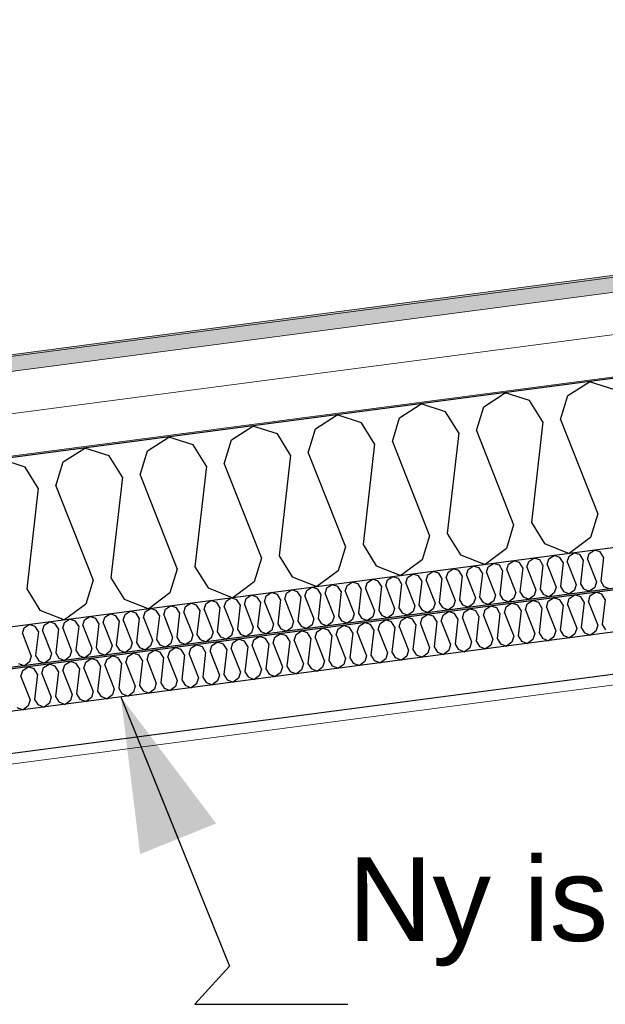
# Model space of a CAD drawing. Header units: millimetres. Extents: x -78869 to -55226, y -2070 to 13065.
# Tile 19 of 74: x -74314 to -73615, y 9015 to 10190. Entities that reach past the tile are written whole.
import ezdxf

# ---------------------------------------------------------------- set-up
doc = ezdxf.new("R2010")
doc.units = ezdxf.units.MM
doc.header["$LTSCALE"] = 0.5
doc.header["$MEASUREMENT"] = 0
doc.linetypes.add('PLINE', pattern=[0])
doc.layers.add('236- Innvendig kledning og overflate(Nye konstruksjoner)', color=7, linetype='Continuous', lineweight=0)
doc.layers.add('262- Taktekking(Nye konstruksjoner)', color=7, linetype='Continuous', lineweight=0)
for name, color, linetype in [('256- Faste himlinger og overflatebehandling (Skravur)(Nye konstruksjoner)', 7, 'Continuous'), ('256- Faste himlinger og overflatebehandling(Nye konstruksjoner)', 7, 'Continuous'), ('261- Primærkonstruksjon (tak)', 7, 'Continuous'), ('261- Primærkonstruksjon (tak) (Skravur)', 7, 'Continuous'), ('262- Taktekking (Skravur)(Nye konstruksjoner)', 7, 'Continuous'), ('832- Tekst bygning(Nye konstruksjoner)', 7, 'Continuous')]:
    doc.layers.add(name, color=color, linetype=linetype)
doc.styles.add('GENERATED_STYLE_3', font='arial.ttf')
doc.dimstyles.new('GENERATED_STYLE__2', dxfattribs={"dimtxt": 0.18, "dimasz": 182.4, "dimexe": 0.18, "dimexo": 0.0625, "dimgap": 0, "dimtad": 0, "dimtih": 1, "dimtoh": 1, "dimdec": 4, "dimzin": 0, "dimdsep": 46, "dimcen": 0.09, "dimadec": 0, "dimazin": 0, "dimtfac": 1, "dimtdec": 4, "dimtmove": 0, "dimatfit": 3, "dimldrblk": 'ARROWHEAD_5', "dimfxl": 1, "dimtolj": 1, "dimtzin": 0, "dimarcsym": 0})

# ---------------------------------------------------------------- blocks, each defined once
blk = doc.blocks.new('*X5')
at = {"layer": '261- Primærkonstruksjon (tak) (Skravur)', "linetype": 'PLINE'}
for p, q in [((-73660.2, 9741), (-73634.5, 9757.6)), ((-73605.4, 9748.2), (-73634.5, 9757.6)), ((-73760.5, 9727.8), (-73734.8, 9744.4)), ((-73705.7, 9735), (-73734.8, 9744.4)), ((-73668.9, 9712.5), (-73660.2, 9741)), ((-73860.8, 9714.6), (-73835.1, 9731.2)), ((-73806, 9721.8), (-73835.1, 9731.2)), ((-73769.2, 9699.3), (-73760.5, 9727.8)), ((-73689.9, 9709.7), (-73705.7, 9735)), ((-73961.1, 9701.4), (-73935.4, 9717.9)), ((-73906.3, 9708.6), (-73935.4, 9717.9)), ((-73790.3, 9696.5), (-73806, 9721.8)), ((-74061.4, 9688.2), (-74035.7, 9704.7)), ((-74006.6, 9695.4), (-74035.7, 9704.7)), ((-73890.6, 9683.3), (-73906.3, 9708.6)), ((-73869.5, 9686.1), (-73860.8, 9714.6)), ((-73689.9, 9709.7), (-73703.7, 9589.6)), ((-73668.9, 9712.5), (-73624.5, 9600)), ((-73990.9, 9670.1), (-74006.6, 9695.4)), ((-73969.8, 9672.9), (-73961.1, 9701.4)), ((-73790.3, 9696.5), (-73804, 9576.4)), ((-73769.2, 9699.3), (-73724.8, 9586.8)), ((-74161.7, 9675), (-74136, 9691.5)), ((-74106.9, 9682.2), (-74136, 9691.5)), ((-74091.2, 9656.9), (-74106.9, 9682.2)), ((-74070.1, 9659.7), (-74061.4, 9688.2)), ((-73890.6, 9683.3), (-73904.3, 9563.2)), ((-73869.5, 9686.1), (-73825.1, 9573.6)), ((-74262, 9661.8), (-74236.3, 9678.3)), ((-74207.2, 9669), (-74236.3, 9678.3)), ((-74191.5, 9643.7), (-74207.2, 9669)), ((-74170.4, 9646.5), (-74161.7, 9675)), ((-73990.9, 9670.1), (-74004.6, 9550)), ((-73969.8, 9672.9), (-73925.4, 9560.4)), ((-74307.5, 9655.8), (-74336.6, 9665.1)), ((-74270.7, 9633.3), (-74262, 9661.8)), ((-74070.1, 9659.7), (-74025.7, 9547.2)), ((-74291.8, 9630.5), (-74307.5, 9655.8)), ((-74170.4, 9646.5), (-74126, 9534)), ((-74091.2, 9656.9), (-74104.9, 9536.8)), ((-74191.5, 9643.7), (-74205.2, 9523.6)), ((-74291.8, 9630.5), (-74305.5, 9510.4)), ((-74270.7, 9633.3), (-74226.3, 9520.8)), ((-73624.5, 9600), (-73633.2, 9571.6)), ((-73724.8, 9586.8), (-73733.5, 9558.4)), ((-73703.7, 9589.6), (-73687.9, 9564.4)), ((-73804, 9576.4), (-73788.3, 9551.1)), ((-73904.3, 9563.2), (-73888.6, 9537.9)), ((-73825.1, 9573.6), (-73833.8, 9545.2)), ((-73687.9, 9564.4), (-73658.5, 9552.7)), ((-73633.2, 9571.6), (-73658.5, 9552.7)), ((-73925.4, 9560.4), (-73934.1, 9531.9)), ((-73733.5, 9558.4), (-73758.9, 9539.5)), ((-74025.7, 9547.2), (-74034.4, 9518.7)), ((-74004.6, 9550), (-73988.9, 9524.7)), ((-73833.8, 9545.2), (-73859.2, 9526.3)), ((-73788.3, 9551.1), (-73758.9, 9539.5)), ((-74126, 9534), (-74134.7, 9505.5)), ((-74104.9, 9536.8), (-74089.2, 9511.5)), ((-73934.1, 9531.9), (-73959.5, 9513.1)), ((-73888.6, 9537.9), (-73859.2, 9526.3)), ((-74226.3, 9520.8), (-74235, 9492.3)), ((-74205.2, 9523.6), (-74189.5, 9498.3)), ((-74034.4, 9518.7), (-74059.8, 9499.8)), ((-73988.9, 9524.7), (-73959.5, 9513.1)), ((-74305.5, 9510.4), (-74289.8, 9485.1)), ((-74134.7, 9505.5), (-74160.1, 9486.6)), ((-74089.2, 9511.5), (-74059.8, 9499.8)), ((-74189.5, 9498.3), (-74160.1, 9486.6)), ((-74289.8, 9485.1), (-74260.4, 9473.4)), ((-74235, 9492.3), (-74260.4, 9473.4))]:
    blk.add_line(p, q, dxfattribs=at)
blk = doc.blocks.new('*X20')
at = {"layer": '256- Faste himlinger og overflatebehandling (Skravur)(Nye konstruksjoner)', "linetype": 'PLINE'}
for p, q in [((-73658.7, 9549.5), (-73652.5, 9553.5)), ((-73645.5, 9551.2), (-73652.5, 9553.5)), ((-73636.7, 9545.8), (-73634.6, 9552.7)), ((-73634.6, 9552.7), (-73628.5, 9556.6)), ((-73621.5, 9554.4), (-73628.5, 9556.6)), ((-73617.7, 9548.3), (-73621.5, 9554.4)), ((-73755, 9536.8), (-73748.8, 9540.8)), ((-73741.8, 9538.5), (-73748.8, 9540.8)), ((-73733, 9533.1), (-73730.9, 9540)), ((-73730.9, 9540), (-73724.7, 9544)), ((-73717.8, 9541.7), (-73724.7, 9544)), ((-73714, 9535.7), (-73717.8, 9541.7)), ((-73708.9, 9536.3), (-73706.8, 9543.1)), ((-73706.8, 9543.1), (-73700.7, 9547.1)), ((-73693.7, 9544.9), (-73700.7, 9547.1)), ((-73689.9, 9538.8), (-73693.7, 9544.9)), ((-73684.8, 9539.5), (-73682.8, 9546.3)), ((-73682.8, 9546.3), (-73676.6, 9550.3)), ((-73669.6, 9548), (-73676.6, 9550.3)), ((-73665.8, 9542), (-73669.6, 9548)), ((-73665.8, 9542), (-73669.1, 9513.2)), ((-73660.8, 9542.7), (-73658.7, 9549.5)), ((-73660.8, 9542.7), (-73650.1, 9515.7)), ((-73641.8, 9545.2), (-73645.5, 9551.2)), ((-73641.8, 9545.2), (-73645.1, 9516.3)), ((-73636.7, 9545.8), (-73626, 9518.8)), ((-73617.7, 9548.3), (-73621, 9519.5)), ((-73851.3, 9524.1), (-73845.1, 9528.1)), ((-73838.1, 9525.9), (-73845.1, 9528.1)), ((-73827.2, 9527.3), (-73821, 9531.3)), ((-73814.1, 9529), (-73821, 9531.3)), ((-73810.3, 9523), (-73814.1, 9529)), ((-73805.2, 9523.6), (-73803.1, 9530.5)), ((-73803.1, 9530.5), (-73797, 9534.4)), ((-73790, 9532.2), (-73797, 9534.4)), ((-73786.2, 9526.1), (-73790, 9532.2)), ((-73781.1, 9526.8), (-73779.1, 9533.6)), ((-73779.1, 9533.6), (-73772.9, 9537.6)), ((-73765.9, 9535.4), (-73772.9, 9537.6)), ((-73762.1, 9529.3), (-73765.9, 9535.4)), ((-73762.1, 9529.3), (-73765.4, 9500.5)), ((-73757.1, 9530), (-73755, 9536.8)), ((-73757.1, 9530), (-73746.4, 9503)), ((-73738.1, 9532.5), (-73741.8, 9538.5)), ((-73738.1, 9532.5), (-73741.4, 9503.6)), ((-73733, 9533.1), (-73722.3, 9506.1)), ((-73714, 9535.7), (-73717.3, 9506.8)), ((-73708.9, 9536.3), (-73698.3, 9509.3)), ((-73689.9, 9538.8), (-73693.2, 9510)), ((-73684.8, 9539.5), (-73674.2, 9512.5)), ((-73923.5, 9514.6), (-73917.3, 9518.6)), ((-73910.4, 9516.4), (-73917.3, 9518.6)), ((-73906.6, 9510.3), (-73910.4, 9516.4)), ((-73901.5, 9511), (-73899.4, 9517.8)), ((-73899.4, 9517.8), (-73893.3, 9521.8)), ((-73886.3, 9519.5), (-73893.3, 9521.8)), ((-73882.5, 9513.5), (-73886.3, 9519.5)), ((-73877.4, 9514.1), (-73875.4, 9521)), ((-73875.4, 9521), (-73869.2, 9524.9)), ((-73862.2, 9522.7), (-73869.2, 9524.9)), ((-73858.4, 9516.6), (-73862.2, 9522.7)), ((-73858.4, 9516.6), (-73861.7, 9487.8)), ((-73853.4, 9517.3), (-73851.3, 9524.1)), ((-73853.4, 9517.3), (-73842.7, 9490.3)), ((-73834.3, 9519.8), (-73838.1, 9525.9)), ((-73834.3, 9519.8), (-73837.7, 9491)), ((-73829.3, 9520.5), (-73827.2, 9527.3)), ((-73829.3, 9520.5), (-73818.6, 9493.5)), ((-73810.3, 9523), (-73813.6, 9494.1)), ((-73805.2, 9523.6), (-73794.6, 9496.6)), ((-73786.2, 9526.1), (-73789.5, 9497.3)), ((-73781.1, 9526.8), (-73770.5, 9499.8)), ((-73645.1, 9516.3), (-73641.3, 9510.3)), ((-73626, 9518.8), (-73628.1, 9512)), ((-73621, 9519.5), (-73617.2, 9513.4)), ((-74019.8, 9501.9), (-74013.6, 9505.9)), ((-74006.6, 9503.7), (-74013.6, 9505.9)), ((-73997.8, 9498.3), (-73995.7, 9505.1)), ((-73995.7, 9505.1), (-73989.6, 9509.1)), ((-73982.6, 9506.8), (-73989.6, 9509.1)), ((-73978.8, 9500.8), (-73982.6, 9506.8)), ((-73973.7, 9501.5), (-73971.6, 9508.3)), ((-73971.6, 9508.3), (-73965.5, 9512.3)), ((-73958.5, 9510), (-73965.5, 9512.3)), ((-73954.7, 9504), (-73958.5, 9510)), ((-73949.7, 9504.6), (-73947.6, 9511.5)), ((-73949.7, 9504.6), (-73939, 9477.6)), ((-73947.6, 9511.5), (-73941.4, 9515.4)), ((-73934.4, 9513.2), (-73941.4, 9515.4)), ((-73930.6, 9507.1), (-73934.4, 9513.2)), ((-73930.6, 9507.1), (-73933.9, 9478.3)), ((-73925.6, 9507.8), (-73923.5, 9514.6)), ((-73925.6, 9507.8), (-73914.9, 9480.8)), ((-73906.6, 9510.3), (-73909.9, 9481.5)), ((-73901.5, 9511), (-73890.9, 9484)), ((-73882.5, 9513.5), (-73885.8, 9484.6)), ((-73877.4, 9514.1), (-73866.8, 9487.1)), ((-73722.3, 9506.1), (-73724.4, 9499.3)), ((-73717.3, 9506.8), (-73713.5, 9500.8)), ((-73698.3, 9509.3), (-73700.4, 9502.5)), ((-73693.2, 9510), (-73689.4, 9503.9)), ((-73676.3, 9505.7), (-73682.4, 9501.1)), ((-73674.2, 9512.5), (-73676.3, 9505.7)), ((-73669.1, 9513.2), (-73665.4, 9507.1)), ((-73665.4, 9507.1), (-73658.3, 9504.3)), ((-73652.2, 9508.8), (-73658.3, 9504.3)), ((-73650.1, 9515.7), (-73652.2, 9508.8)), ((-73641.3, 9510.3), (-73634.2, 9507.5)), ((-73628.1, 9512), (-73634.2, 9507.5)), ((-73617.2, 9513.4), (-73610.2, 9510.6)), ((-74116.1, 9489.3), (-74109.9, 9493.2)), ((-74102.9, 9491), (-74109.9, 9493.2)), ((-74092, 9492.4), (-74085.9, 9496.4)), ((-74078.9, 9494.2), (-74085.9, 9496.4)), ((-74075.1, 9488.1), (-74078.9, 9494.2)), ((-74070, 9488.8), (-74067.9, 9495.6)), ((-74067.9, 9495.6), (-74061.8, 9499.6)), ((-74054.8, 9497.3), (-74061.8, 9499.6)), ((-74051, 9491.3), (-74054.8, 9497.3)), ((-74046, 9491.9), (-74043.9, 9498.8)), ((-74043.9, 9498.8), (-74037.7, 9502.8)), ((-74030.7, 9500.5), (-74037.7, 9502.8)), ((-74026.9, 9494.4), (-74030.7, 9500.5)), ((-74026.9, 9494.4), (-74030.2, 9465.6)), ((-74021.9, 9495.1), (-74019.8, 9501.9)), ((-74021.9, 9495.1), (-74011.2, 9468.1)), ((-74002.9, 9497.6), (-74006.6, 9503.7)), ((-74002.9, 9497.6), (-74006.2, 9468.8)), ((-73997.8, 9498.3), (-73987.2, 9471.3)), ((-73978.8, 9500.8), (-73982.1, 9472)), ((-73973.7, 9501.5), (-73963.1, 9474.5)), ((-73954.7, 9504), (-73958, 9475.1)), ((-73818.6, 9493.5), (-73820.7, 9486.6)), ((-73813.6, 9494.1), (-73809.8, 9488.1)), ((-73794.6, 9496.6), (-73796.6, 9489.8)), ((-73789.5, 9497.3), (-73785.7, 9491.2)), ((-73772.6, 9493), (-73778.7, 9488.4)), ((-73770.5, 9499.8), (-73772.6, 9493)), ((-73765.4, 9500.5), (-73761.6, 9494.4)), ((-73761.6, 9494.4), (-73754.6, 9491.6)), ((-73748.5, 9496.1), (-73754.6, 9491.6)), ((-73746.4, 9503), (-73748.5, 9496.1)), ((-73741.4, 9503.6), (-73737.6, 9497.6)), ((-73737.6, 9497.6), (-73730.5, 9494.8)), ((-73724.4, 9499.3), (-73730.5, 9494.8)), ((-73713.5, 9500.8), (-73706.4, 9498)), ((-73700.4, 9502.5), (-73706.4, 9498)), ((-73689.4, 9503.9), (-73682.4, 9501.1)), ((-74188.3, 9479.8), (-74182.1, 9483.7)), ((-74175.2, 9481.5), (-74182.1, 9483.7)), ((-74171.4, 9475.4), (-74175.2, 9481.5)), ((-74166.3, 9476.1), (-74164.2, 9482.9)), ((-74164.2, 9482.9), (-74158.1, 9486.9)), ((-74151.1, 9484.7), (-74158.1, 9486.9)), ((-74147.3, 9478.6), (-74151.1, 9484.7)), ((-74142.2, 9479.3), (-74140.2, 9486.1)), ((-74140.2, 9486.1), (-74134, 9490.1)), ((-74127, 9487.8), (-74134, 9490.1)), ((-74123.2, 9481.8), (-74127, 9487.8)), ((-74123.2, 9481.8), (-74126.5, 9452.9)), ((-74118.2, 9482.4), (-74116.1, 9489.3)), ((-74118.2, 9482.4), (-74107.5, 9455.4)), ((-74099.2, 9484.9), (-74102.9, 9491)), ((-74099.2, 9484.9), (-74102.5, 9456.1)), ((-74094.1, 9485.6), (-74092, 9492.4)), ((-74094.1, 9485.6), (-74083.4, 9458.6)), ((-74075.1, 9488.1), (-74078.4, 9459.3)), ((-74070, 9488.8), (-74059.4, 9461.8)), ((-74051, 9491.3), (-74054.3, 9462.4)), ((-74046, 9491.9), (-74035.3, 9464.9)), ((-73909.9, 9481.5), (-73906.1, 9475.4)), ((-73890.9, 9484), (-73892.9, 9477.1)), ((-73885.8, 9484.6), (-73882, 9478.6)), ((-73866.8, 9487.1), (-73868.9, 9480.3)), ((-73861.7, 9487.8), (-73857.9, 9481.7)), ((-73857.9, 9481.7), (-73850.9, 9478.9)), ((-73844.8, 9483.5), (-73850.9, 9478.9)), ((-73842.7, 9490.3), (-73844.8, 9483.5)), ((-73837.7, 9491), (-73833.9, 9484.9)), ((-73833.9, 9484.9), (-73826.8, 9482.1)), ((-73820.7, 9486.6), (-73826.8, 9482.1)), ((-73809.8, 9488.1), (-73802.7, 9485.3)), ((-73796.6, 9489.8), (-73802.7, 9485.3)), ((-73785.7, 9491.2), (-73778.7, 9488.4)), ((-74284.6, 9467.1), (-74278.4, 9471.1)), ((-74271.5, 9468.8), (-74278.4, 9471.1)), ((-74262.6, 9463.4), (-74260.5, 9470.3)), ((-74260.5, 9470.3), (-74254.4, 9474.2)), ((-74247.4, 9472), (-74254.4, 9474.2)), ((-74243.6, 9465.9), (-74247.4, 9472)), ((-74238.5, 9466.6), (-74236.5, 9473.4)), ((-74236.5, 9473.4), (-74230.3, 9477.4)), ((-74223.3, 9475.2), (-74230.3, 9477.4)), ((-74219.5, 9469.1), (-74223.3, 9475.2)), ((-74219.5, 9469.1), (-74222.8, 9440.3)), ((-74214.5, 9469.8), (-74212.4, 9476.6)), ((-74214.5, 9469.8), (-74203.8, 9442.8)), ((-74212.4, 9476.6), (-74206.2, 9480.6)), ((-74199.2, 9478.3), (-74206.2, 9480.6)), ((-74195.5, 9472.3), (-74199.2, 9478.3)), ((-74195.5, 9472.3), (-74198.8, 9443.4)), ((-74190.4, 9472.9), (-74188.3, 9479.8)), ((-74190.4, 9472.9), (-74179.7, 9445.9)), ((-74171.4, 9475.4), (-74174.7, 9446.6)), ((-74166.3, 9476.1), (-74155.7, 9449.1)), ((-74147.3, 9478.6), (-74150.6, 9449.8)), ((-74142.2, 9479.3), (-74131.6, 9452.3)), ((-73987.2, 9471.3), (-73989.2, 9464.5)), ((-73982.1, 9472), (-73978.3, 9465.9)), ((-73963.1, 9474.5), (-73965.2, 9467.6)), ((-73958, 9475.1), (-73954.2, 9469.1)), ((-73941.1, 9470.8), (-73947.2, 9466.3)), ((-73939, 9477.6), (-73941.1, 9470.8)), ((-73933.9, 9478.3), (-73930.2, 9472.2)), ((-73930.2, 9472.2), (-73923.1, 9469.4)), ((-73917, 9474), (-73923.1, 9469.4)), ((-73914.9, 9480.8), (-73917, 9474)), ((-73906.1, 9475.4), (-73899, 9472.6)), ((-73892.9, 9477.1), (-73899, 9472.6)), ((-73882, 9478.6), (-73875, 9475.8)), ((-73868.9, 9480.3), (-73875, 9475.8)), ((-74310.8, 9457.1), (-74308.7, 9463.9)), ((-74308.7, 9463.9), (-74302.5, 9467.9)), ((-74295.5, 9465.6), (-74302.5, 9467.9)), ((-74291.7, 9459.6), (-74295.5, 9465.6)), ((-74291.7, 9459.6), (-74295, 9430.8)), ((-74286.7, 9460.3), (-74284.6, 9467.1)), ((-74286.7, 9460.3), (-74276, 9433.3)), ((-74267.7, 9462.8), (-74271.5, 9468.8)), ((-74267.7, 9462.8), (-74271, 9433.9)), ((-74262.6, 9463.4), (-74252, 9436.4)), ((-74243.6, 9465.9), (-74246.9, 9437.1)), ((-74238.5, 9466.6), (-74227.9, 9439.6)), ((-74083.4, 9458.6), (-74085.5, 9451.8)), ((-74078.4, 9459.3), (-74074.6, 9453.2)), ((-74059.4, 9461.8), (-74061.5, 9454.9)), ((-74054.3, 9462.4), (-74050.5, 9456.4)), ((-74037.4, 9458.1), (-74043.5, 9453.6)), ((-74035.3, 9464.9), (-74037.4, 9458.1)), ((-74030.2, 9465.6), (-74026.5, 9459.6)), ((-74026.5, 9459.6), (-74019.4, 9456.8)), ((-74013.3, 9461.3), (-74019.4, 9456.8)), ((-74011.2, 9468.1), (-74013.3, 9461.3)), ((-74006.2, 9468.8), (-74002.4, 9462.7)), ((-74002.4, 9462.7), (-73995.3, 9459.9)), ((-73989.2, 9464.5), (-73995.3, 9459.9)), ((-73978.3, 9465.9), (-73971.3, 9463.1)), ((-73965.2, 9467.6), (-73971.3, 9463.1)), ((-73954.2, 9469.1), (-73947.2, 9466.3)), ((-74310.8, 9457.1), (-74300.1, 9430.1)), ((-74179.7, 9445.9), (-74181.8, 9439.1)), ((-74174.7, 9446.6), (-74170.9, 9440.5)), ((-74155.7, 9449.1), (-74157.8, 9442.3)), ((-74150.6, 9449.8), (-74146.8, 9443.7)), ((-74131.6, 9452.3), (-74133.7, 9445.4)), ((-74126.5, 9452.9), (-74122.8, 9446.9)), ((-74122.8, 9446.9), (-74115.7, 9444.1)), ((-74109.6, 9448.6), (-74115.7, 9444.1)), ((-74107.5, 9455.4), (-74109.6, 9448.6)), ((-74102.5, 9456.1), (-74098.7, 9450)), ((-74098.7, 9450), (-74091.6, 9447.2)), ((-74085.5, 9451.8), (-74091.6, 9447.2)), ((-74074.6, 9453.2), (-74067.5, 9450.4)), ((-74061.5, 9454.9), (-74067.5, 9450.4)), ((-74050.5, 9456.4), (-74043.5, 9453.6)), ((-74271, 9433.9), (-74267.2, 9427.9)), ((-74252, 9436.4), (-74254, 9429.6)), ((-74246.9, 9437.1), (-74243.1, 9431)), ((-74227.9, 9439.6), (-74230, 9432.8)), ((-74222.8, 9440.3), (-74219, 9434.2)), ((-74219, 9434.2), (-74212, 9431.4)), ((-74205.9, 9435.9), (-74212, 9431.4)), ((-74203.8, 9442.8), (-74205.9, 9435.9)), ((-74198.8, 9443.4), (-74195, 9437.4)), ((-74195, 9437.4), (-74187.9, 9434.6)), ((-74181.8, 9439.1), (-74187.9, 9434.6)), ((-74170.9, 9440.5), (-74163.8, 9437.7)), ((-74157.8, 9442.3), (-74163.8, 9437.7)), ((-74146.8, 9443.7), (-74139.8, 9440.9)), ((-74133.7, 9445.4), (-74139.8, 9440.9)), ((-74302.2, 9423.3), (-74308.3, 9418.7)), ((-74300.1, 9430.1), (-74302.2, 9423.3)), ((-74295, 9430.8), (-74291.3, 9424.7)), ((-74291.3, 9424.7), (-74284.2, 9421.9)), ((-74278.1, 9426.4), (-74284.2, 9421.9)), ((-74276, 9433.3), (-74278.1, 9426.4)), ((-74267.2, 9427.9), (-74260.1, 9425.1)), ((-74254, 9429.6), (-74260.1, 9425.1)), ((-74243.1, 9431), (-74236.1, 9428.2)), ((-74230, 9432.8), (-74236.1, 9428.2)), ((-74315.3, 9421.5), (-74308.3, 9418.7))]:
    blk.add_line(p, q, dxfattribs=at)
blk = doc.blocks.new('*X21')
at = {"layer": '256- Faste himlinger og overflatebehandling (Skravur)(Nye konstruksjoner)', "linetype": 'PLINE'}
for p, q in [((-73633.4, 9502.3), (-73626.9, 9506.4)), ((-73619.7, 9504.1), (-73626.9, 9506.4)), ((-73733.7, 9489.1), (-73727.2, 9493.2)), ((-73720, 9490.9), (-73727.2, 9493.2)), ((-73708.6, 9492.4), (-73702.2, 9496.5)), ((-73694.9, 9494.2), (-73702.2, 9496.5)), ((-73691, 9487.8), (-73694.9, 9494.2)), ((-73685.7, 9488.5), (-73683.5, 9495.7)), ((-73683.5, 9495.7), (-73677.1, 9499.8)), ((-73669.8, 9497.5), (-73677.1, 9499.8)), ((-73665.9, 9491.1), (-73669.8, 9497.5)), ((-73660.6, 9491.8), (-73658.4, 9499)), ((-73658.4, 9499), (-73652, 9503.1)), ((-73644.7, 9500.8), (-73652, 9503.1)), ((-73640.8, 9494.4), (-73644.7, 9500.8)), ((-73640.8, 9494.4), (-73644.2, 9464.4)), ((-73635.5, 9495.1), (-73633.4, 9502.3)), ((-73635.5, 9495.1), (-73624.4, 9467)), ((-73615.7, 9497.7), (-73619.7, 9504.1)), ((-73615.7, 9497.7), (-73619.2, 9467.7)), ((-73808.9, 9479.1), (-73802.5, 9483.3)), ((-73795.2, 9481), (-73802.5, 9483.3)), ((-73791.3, 9474.6), (-73795.2, 9481)), ((-73786, 9475.3), (-73783.8, 9482.5)), ((-73783.8, 9482.5), (-73777.4, 9486.6)), ((-73770.1, 9484.3), (-73777.4, 9486.6)), ((-73766.2, 9477.9), (-73770.1, 9484.3)), ((-73760.9, 9478.6), (-73758.7, 9485.8)), ((-73758.7, 9485.8), (-73752.3, 9489.9)), ((-73745, 9487.6), (-73752.3, 9489.9)), ((-73741.1, 9481.2), (-73745, 9487.6)), ((-73741.1, 9481.2), (-73744.6, 9451.2)), ((-73735.8, 9481.9), (-73733.7, 9489.1)), ((-73735.8, 9481.9), (-73724.7, 9453.8)), ((-73716, 9484.5), (-73720, 9490.9)), ((-73716, 9484.5), (-73719.5, 9454.5)), ((-73710.8, 9485.2), (-73708.6, 9492.4)), ((-73710.8, 9485.2), (-73699.7, 9457.1)), ((-73691, 9487.8), (-73694.4, 9457.8)), ((-73685.7, 9488.5), (-73674.6, 9460.4)), ((-73665.9, 9491.1), (-73669.3, 9461.1)), ((-73660.6, 9491.8), (-73649.5, 9463.7)), ((-73909.2, 9465.9), (-73902.8, 9470.1)), ((-73895.5, 9467.7), (-73902.8, 9470.1)), ((-73886.3, 9462.1), (-73884.1, 9469.2)), ((-73884.1, 9469.2), (-73877.7, 9473.4)), ((-73870.4, 9471), (-73877.7, 9473.4)), ((-73866.5, 9464.7), (-73870.4, 9471)), ((-73861.2, 9465.4), (-73859.1, 9472.5)), ((-73859.1, 9472.5), (-73852.6, 9476.7)), ((-73845.4, 9474.3), (-73852.6, 9476.7)), ((-73841.4, 9468), (-73845.4, 9474.3)), ((-73836.1, 9468.7), (-73834, 9475.8)), ((-73834, 9475.8), (-73827.6, 9480)), ((-73820.3, 9477.7), (-73827.6, 9480)), ((-73816.3, 9471.3), (-73820.3, 9477.7)), ((-73816.3, 9471.3), (-73819.8, 9441.3)), ((-73811.1, 9472), (-73808.9, 9479.1)), ((-73811.1, 9472), (-73800, 9443.9)), ((-73791.3, 9474.6), (-73794.7, 9444.6)), ((-73786, 9475.3), (-73774.9, 9447.2)), ((-73766.2, 9477.9), (-73769.6, 9447.9)), ((-73760.9, 9478.6), (-73749.8, 9450.5)), ((-73984.4, 9456), (-73978, 9460.2)), ((-73970.7, 9457.8), (-73978, 9460.2)), ((-73966.8, 9451.5), (-73970.7, 9457.8)), ((-73961.5, 9452.2), (-73959.4, 9459.3)), ((-73959.4, 9459.3), (-73952.9, 9463.5)), ((-73945.7, 9461.1), (-73952.9, 9463.5)), ((-73941.7, 9454.8), (-73945.7, 9461.1)), ((-73936.5, 9455.5), (-73934.3, 9462.6)), ((-73934.3, 9462.6), (-73927.9, 9466.8)), ((-73920.6, 9464.4), (-73927.9, 9466.8)), ((-73916.6, 9458.1), (-73920.6, 9464.4)), ((-73916.6, 9458.1), (-73920.1, 9428.1)), ((-73911.4, 9458.8), (-73909.2, 9465.9)), ((-73911.4, 9458.8), (-73900.3, 9430.7)), ((-73891.6, 9461.4), (-73895.5, 9467.7)), ((-73891.6, 9461.4), (-73895, 9431.4)), ((-73886.3, 9462.1), (-73875.2, 9434)), ((-73866.5, 9464.7), (-73869.9, 9434.7)), ((-73861.2, 9465.4), (-73850.1, 9437.3)), ((-73841.4, 9468), (-73844.9, 9438)), ((-73836.1, 9468.7), (-73825, 9440.6)), ((-73694.4, 9457.8), (-73690.5, 9451.5)), ((-73674.6, 9460.4), (-73676.8, 9453.3)), ((-73669.3, 9461.1), (-73665.4, 9454.8)), ((-73649.5, 9463.7), (-73651.7, 9456.6)), ((-73644.2, 9464.4), (-73640.3, 9458.1)), ((-73640.3, 9458.1), (-73633, 9455.2)), ((-73626.6, 9459.9), (-73633, 9455.2)), ((-73624.4, 9467), (-73626.6, 9459.9)), ((-73619.2, 9467.7), (-73615.2, 9461.4)), ((-74084.7, 9442.8), (-74078.3, 9447)), ((-74071, 9444.6), (-74078.3, 9447)), ((-74061.8, 9439), (-74059.7, 9446.1)), ((-74059.7, 9446.1), (-74053.2, 9450.3)), ((-74046, 9447.9), (-74053.2, 9450.3)), ((-74042, 9441.6), (-74046, 9447.9)), ((-74036.8, 9442.3), (-74034.6, 9449.4)), ((-74034.6, 9449.4), (-74028.2, 9453.6)), ((-74020.9, 9451.2), (-74028.2, 9453.6)), ((-74017, 9444.9), (-74020.9, 9451.2)), ((-74011.7, 9445.6), (-74009.5, 9452.7)), ((-74011.7, 9445.6), (-74000.6, 9417.5)), ((-74009.5, 9452.7), (-74003.1, 9456.9)), ((-73995.8, 9454.5), (-74003.1, 9456.9)), ((-73991.9, 9448.2), (-73995.8, 9454.5)), ((-73991.9, 9448.2), (-73995.3, 9418.2)), ((-73986.6, 9448.9), (-73984.4, 9456)), ((-73986.6, 9448.9), (-73975.5, 9420.8)), ((-73966.8, 9451.5), (-73970.2, 9421.5)), ((-73961.5, 9452.2), (-73950.4, 9424.1)), ((-73941.7, 9454.8), (-73945.2, 9424.8)), ((-73936.5, 9455.5), (-73925.4, 9427.4)), ((-73774.9, 9447.2), (-73777.1, 9440.1)), ((-73769.6, 9447.9), (-73765.7, 9441.6)), ((-73749.8, 9450.5), (-73752, 9443.4)), ((-73744.6, 9451.2), (-73740.6, 9444.9)), ((-73726.9, 9446.7), (-73733.3, 9442)), ((-73724.7, 9453.8), (-73726.9, 9446.7)), ((-73719.5, 9454.5), (-73715.5, 9448.2)), ((-73715.5, 9448.2), (-73708.2, 9445.3)), ((-73701.8, 9450), (-73708.2, 9445.3)), ((-73699.7, 9457.1), (-73701.8, 9450)), ((-73690.5, 9451.5), (-73683.1, 9448.6)), ((-73676.8, 9453.3), (-73683.1, 9448.6)), ((-73665.4, 9454.8), (-73658, 9451.9)), ((-73651.7, 9456.6), (-73658, 9451.9)), ((-74160, 9432.9), (-74153.6, 9437.1)), ((-74146.3, 9434.7), (-74153.6, 9437.1)), ((-74142.3, 9428.4), (-74146.3, 9434.7)), ((-74137.1, 9429.1), (-74134.9, 9436.2)), ((-74134.9, 9436.2), (-74128.5, 9440.4)), ((-74121.2, 9438), (-74128.5, 9440.4)), ((-74117.3, 9431.7), (-74121.2, 9438)), ((-74112, 9432.4), (-74109.8, 9439.5)), ((-74109.8, 9439.5), (-74103.4, 9443.7)), ((-74096.1, 9441.3), (-74103.4, 9443.7)), ((-74092.2, 9435), (-74096.1, 9441.3)), ((-74092.2, 9435), (-74095.6, 9405)), ((-74086.9, 9435.7), (-74084.7, 9442.8)), ((-74086.9, 9435.7), (-74075.8, 9407.6)), ((-74067.1, 9438.3), (-74071, 9444.6)), ((-74067.1, 9438.3), (-74070.5, 9408.3)), ((-74061.8, 9439), (-74050.7, 9410.9)), ((-74042, 9441.6), (-74045.5, 9411.6)), ((-74036.8, 9442.3), (-74025.7, 9414.2)), ((-74017, 9444.9), (-74020.4, 9414.9)), ((-73875.2, 9434), (-73877.4, 9426.9)), ((-73869.9, 9434.7), (-73866, 9428.4)), ((-73850.1, 9437.3), (-73852.3, 9430.2)), ((-73844.9, 9438), (-73840.9, 9431.7)), ((-73825, 9440.6), (-73827.2, 9433.5)), ((-73819.8, 9441.3), (-73815.8, 9435)), ((-73815.8, 9435), (-73808.5, 9432.1)), ((-73802.1, 9436.8), (-73808.5, 9432.1)), ((-73800, 9443.9), (-73802.1, 9436.8)), ((-73794.7, 9444.6), (-73790.8, 9438.3)), ((-73790.8, 9438.3), (-73783.4, 9435.4)), ((-73777.1, 9440.1), (-73783.4, 9435.4)), ((-73765.7, 9441.6), (-73758.3, 9438.7)), ((-73752, 9443.4), (-73758.3, 9438.7)), ((-73740.6, 9444.9), (-73733.3, 9442)), ((-74260.3, 9419.7), (-74253.9, 9423.9)), ((-74246.6, 9421.5), (-74253.9, 9423.9)), ((-74237.4, 9415.9), (-74235.2, 9423)), ((-74235.2, 9423), (-74228.8, 9427.2)), ((-74221.5, 9424.8), (-74228.8, 9427.2)), ((-74217.6, 9418.5), (-74221.5, 9424.8)), ((-74212.3, 9419.2), (-74210.1, 9426.3)), ((-74210.1, 9426.3), (-74203.7, 9430.5)), ((-74196.4, 9428.1), (-74203.7, 9430.5)), ((-74192.5, 9421.8), (-74196.4, 9428.1)), ((-74187.2, 9422.5), (-74185, 9429.6)), ((-74187.2, 9422.5), (-74176.1, 9394.4)), ((-74185, 9429.6), (-74178.6, 9433.8)), ((-74171.4, 9431.4), (-74178.6, 9433.8)), ((-74167.4, 9425.1), (-74171.4, 9431.4)), ((-74167.4, 9425.1), (-74170.9, 9395.1)), ((-74162.1, 9425.8), (-74160, 9432.9)), ((-74162.1, 9425.8), (-74151, 9397.7)), ((-74142.3, 9428.4), (-74145.8, 9398.4)), ((-74137.1, 9429.1), (-74126, 9401)), ((-74117.3, 9431.7), (-74120.7, 9401.7)), ((-74112, 9432.4), (-74100.9, 9404.3)), ((-73950.4, 9424.1), (-73952.6, 9417)), ((-73945.2, 9424.8), (-73941.2, 9418.5)), ((-73925.4, 9427.4), (-73927.5, 9420.3)), ((-73920.1, 9428.1), (-73916.1, 9421.8)), ((-73902.5, 9423.6), (-73908.8, 9418.9)), ((-73900.3, 9430.7), (-73902.5, 9423.6)), ((-73895, 9431.4), (-73891.1, 9425.1)), ((-73891.1, 9425.1), (-73883.7, 9422.2)), ((-73877.4, 9426.9), (-73883.7, 9422.2)), ((-73866, 9428.4), (-73858.6, 9425.5)), ((-73852.3, 9430.2), (-73858.6, 9425.5)), ((-73840.9, 9431.7), (-73833.6, 9428.8)), ((-73827.2, 9433.5), (-73833.6, 9428.8)), ((-74312.6, 9406), (-74310.4, 9413.1)), ((-74310.4, 9413.1), (-74304, 9417.3)), ((-74296.7, 9414.9), (-74304, 9417.3)), ((-74292.8, 9408.6), (-74296.7, 9414.9)), ((-74287.5, 9409.3), (-74285.4, 9416.4)), ((-74285.4, 9416.4), (-74278.9, 9420.6)), ((-74271.7, 9418.2), (-74278.9, 9420.6)), ((-74267.7, 9411.9), (-74271.7, 9418.2)), ((-74267.7, 9411.9), (-74271.2, 9381.9)), ((-74262.5, 9412.6), (-74260.3, 9419.7)), ((-74262.5, 9412.6), (-74251.4, 9384.5)), ((-74242.6, 9415.2), (-74246.6, 9421.5)), ((-74242.6, 9415.2), (-74246.1, 9385.2)), ((-74237.4, 9415.9), (-74226.3, 9387.8)), ((-74217.6, 9418.5), (-74221, 9388.5)), ((-74212.3, 9419.2), (-74201.2, 9391.1)), ((-74192.5, 9421.8), (-74195.9, 9391.8)), ((-74050.7, 9410.9), (-74052.9, 9403.8)), ((-74045.5, 9411.6), (-74041.5, 9405.3)), ((-74025.7, 9414.2), (-74027.8, 9407.1)), ((-74020.4, 9414.9), (-74016.5, 9408.6)), ((-74002.8, 9410.4), (-74009.1, 9405.7)), ((-74000.6, 9417.5), (-74002.8, 9410.4)), ((-73995.3, 9418.2), (-73991.4, 9411.9)), ((-73991.4, 9411.9), (-73984, 9409)), ((-73977.7, 9413.7), (-73984, 9409)), ((-73975.5, 9420.8), (-73977.7, 9413.7)), ((-73970.2, 9421.5), (-73966.3, 9415.2)), ((-73966.3, 9415.2), (-73958.9, 9412.3)), ((-73952.6, 9417), (-73958.9, 9412.3)), ((-73941.2, 9418.5), (-73933.9, 9415.6)), ((-73927.5, 9420.3), (-73933.9, 9415.6)), ((-73916.1, 9421.8), (-73908.8, 9418.9)), ((-74312.6, 9406), (-74301.5, 9377.9)), ((-74292.8, 9408.6), (-74296.2, 9378.6)), ((-74287.5, 9409.3), (-74276.4, 9381.2)), ((-74126, 9401), (-74128.1, 9393.9)), ((-74120.7, 9401.7), (-74116.8, 9395.4)), ((-74100.9, 9404.3), (-74103.1, 9397.2)), ((-74095.6, 9405), (-74091.7, 9398.7)), ((-74091.7, 9398.7), (-74084.3, 9395.8)), ((-74078, 9400.5), (-74084.3, 9395.8)), ((-74075.8, 9407.6), (-74078, 9400.5)), ((-74070.5, 9408.3), (-74066.6, 9402)), ((-74066.6, 9402), (-74059.3, 9399.1)), ((-74052.9, 9403.8), (-74059.3, 9399.1)), ((-74041.5, 9405.3), (-74034.2, 9402.4)), ((-74027.8, 9407.1), (-74034.2, 9402.4)), ((-74016.5, 9408.6), (-74009.1, 9405.7)), ((-74226.3, 9387.8), (-74228.4, 9380.7)), ((-74221, 9388.5), (-74217.1, 9382.2)), ((-74201.2, 9391.1), (-74203.4, 9384)), ((-74195.9, 9391.8), (-74192, 9385.5)), ((-74178.3, 9387.3), (-74184.6, 9382.5)), ((-74176.1, 9394.4), (-74178.3, 9387.3)), ((-74170.9, 9395.1), (-74166.9, 9388.8)), ((-74166.9, 9388.8), (-74159.6, 9385.8)), ((-74153.2, 9390.6), (-74159.6, 9385.8)), ((-74151, 9397.7), (-74153.2, 9390.6)), ((-74145.8, 9398.4), (-74141.8, 9392.1)), ((-74141.8, 9392.1), (-74134.5, 9389.2)), ((-74128.1, 9393.9), (-74134.5, 9389.2)), ((-74116.8, 9395.4), (-74109.4, 9392.5)), ((-74103.1, 9397.2), (-74109.4, 9392.5)), ((-74301.5, 9377.9), (-74303.7, 9370.8)), ((-74296.2, 9378.6), (-74292.3, 9372.3)), ((-74276.4, 9381.2), (-74278.6, 9374.1)), ((-74271.2, 9381.9), (-74267.2, 9375.6)), ((-74267.2, 9375.6), (-74259.9, 9372.6)), ((-74253.5, 9377.4), (-74259.9, 9372.6)), ((-74251.4, 9384.5), (-74253.5, 9377.4)), ((-74246.1, 9385.2), (-74242.1, 9378.9)), ((-74242.1, 9378.9), (-74234.8, 9375.9)), ((-74228.4, 9380.7), (-74234.8, 9375.9)), ((-74217.1, 9382.2), (-74209.7, 9379.2)), ((-74203.4, 9384), (-74209.7, 9379.2)), ((-74192, 9385.5), (-74184.6, 9382.5)), ((-74317.4, 9369), (-74310, 9366)), ((-74303.7, 9370.8), (-74310, 9366)), ((-74292.3, 9372.3), (-74284.9, 9369.3)), ((-74278.6, 9374.1), (-74284.9, 9369.3))]:
    blk.add_line(p, q, dxfattribs=at)
blk = doc.blocks.new('ARROWHEAD_5')
at = {"linetype": 'Continuous'}
blk.add_hatch(color=256, dxfattribs=at).paths.add_polyline_path([(-1, 0.2679), (0, 0), (-1, -0.2679)])
blk.add_line((0, 0), (-1, 0), dxfattribs=at)

msp = doc.modelspace()

# ---------------------------------------------------------------- hatches: boundary and pattern name
at = {"layer": '256- Faste himlinger og overflatebehandling (Skravur)(Nye konstruksjoner)', "linetype": 'Continuous'}
msp.add_hatch(color=256, dxfattribs=at).paths.add_polyline_path([(-75005.7, 9326.9), (-75005.7, 9324.9), (-70943.2, 9859.7), (-70943.2, 9861.7)])
h = msp.add_hatch(dxfattribs=at)
h.set_pattern_fill('Gips', color=256, style=0, pattern_type=2)
h.set_pattern_definition([(7.5, (0, 0), (-11.3039, 85.86164), [0, -50]), (7.5, (19.13, 46.19), (-11.3039, 85.86164), [0, -50])])
h.paths.add_polyline_path([(-70943.2, 9758.9), (-75005.7, 9224), (-75005.7, 9211.4), (-70943.2, 9746.3)])
at = {"layer": '262- Taktekking (Skravur)(Nye konstruksjoner)', "linetype": 'Continuous'}
msp.add_hatch(color=256, dxfattribs=at).paths.add_polyline_path([(-75568.2, 9624), (-61278.2, 11505.3), (-61278.2, 11507.4), (-65313.2, 10976.1), (-65360.1, 10970), (-65391.6, 10965.8), (-75568.2, 9626)])
h = msp.add_hatch(dxfattribs=at)
h.set_pattern_fill('Prikker_tett', color=256, style=0, pattern_type=2)
h.set_pattern_definition([(0, (0, 0), (0, 43.30127), [0, -25]), (0, (12.5, 21.65), (0, 43.30127), [0, -25])])
h.paths.add_polyline_path([(-75568.2, 9503), (-64944.5, 10901.6), (-63440.4, 11099.6), (-62757.8, 11189.5), (-61328.2, 11377.7), (-61328.2, 11379.7), (-75568.2, 9505)])
at = {"layer": '262- Taktekking(Nye konstruksjoner)', "linetype": 'Continuous'}
msp.add_hatch(color=256, dxfattribs=at).paths.add_polyline_path([(-75568.2, 9605.9), (-61278.2, 11487.2), (-61278.2, 11505.3), (-75568.2, 9624)])

# ---------------------------------------------------------------- linework, layer by layer
at = {"layer": '236- Innvendig kledning og overflate(Nye konstruksjoner)', "linetype": 'PLINE'}
msp.add_line((-70943.2, 9746.3), (-75005.7, 9211.4), dxfattribs=at)
at = {"layer": '256- Faste himlinger og overflatebehandling(Nye konstruksjoner)', "linetype": 'PLINE'}
for p, q in [((-70943.2, 9861.7), (-75005.7, 9326.9)), ((-70943.2, 9859.7), (-75005.7, 9324.9)), ((-70943.2, 9809.3), (-75005.7, 9274.5)), ((-70943.2, 9758.9), (-75005.7, 9224))]:
    msp.add_line(p, q, dxfattribs=at)
at = {"layer": '261- Primærkonstruksjon (tak)', "linetype": 'PLINE'}
for p, q in [((-61328.2, 11377.7), (-75218.2, 9549.1)), ((-70943.2, 9910.2), (-75005.7, 9375.3))]:
    msp.add_line(p, q, dxfattribs=at)
at = {"layer": '262- Taktekking(Nye konstruksjoner)', "linetype": 'PLINE'}
for p, q in [((-61278.2, 11507.4), (-75568.2, 9626)), ((-61278.2, 11505.3), (-75568.2, 9624)), ((-61278.2, 11487.2), (-75568.2, 9605.9)), ((-61278.2, 11436.8), (-75568.2, 9555.4)), ((-61278.2, 11386.3), (-75568.2, 9505))]:
    msp.add_line(p, q, dxfattribs=at)

# ---------------------------------------------------------------- block references
at = {"layer": '256- Faste himlinger og overflatebehandling(Nye konstruksjoner)'}
for name in ['*X20', '*X21']:
    msp.add_blockref(name, (0, 0), dxfattribs=at)
at = {"layer": '261- Primærkonstruksjon (tak)'}
msp.add_blockref('*X5', (0, 0), dxfattribs=at)

# ---------------------------------------------------------------- texts
at = {"layer": '832- Tekst bygning(Nye konstruksjoner)', "linetype": 'Continuous', "insert": (-73922.5, 9060.1), "char_height": 100, "attachment_point": 7, "style": 'GENERATED_STYLE_3'}
msp.add_mtext('\\A1;{\\pql;\\fArial|b0|i0|c0|p0;\\W1.000000;Ny isolering, dampsperre, og lydhimling}', dxfattribs=at)

# ---------------------------------------------------------------- leaders
at = {"layer": '832- Tekst bygning(Nye konstruksjoner)', "linetype": 'PLINE', "annotation_type": 0, "has_hookline": 1, "hookline_direction": 0, "text_width": 2423.6}
msp.add_leader([(-74193.2, 9381.4), (-74063.7, 9060.1), (-74104.9, 9014.7), (-73922.5, 9014.7)], dimstyle='GENERATED_STYLE__2', dxfattribs=at)

doc.saveas('drawing.dxf')
